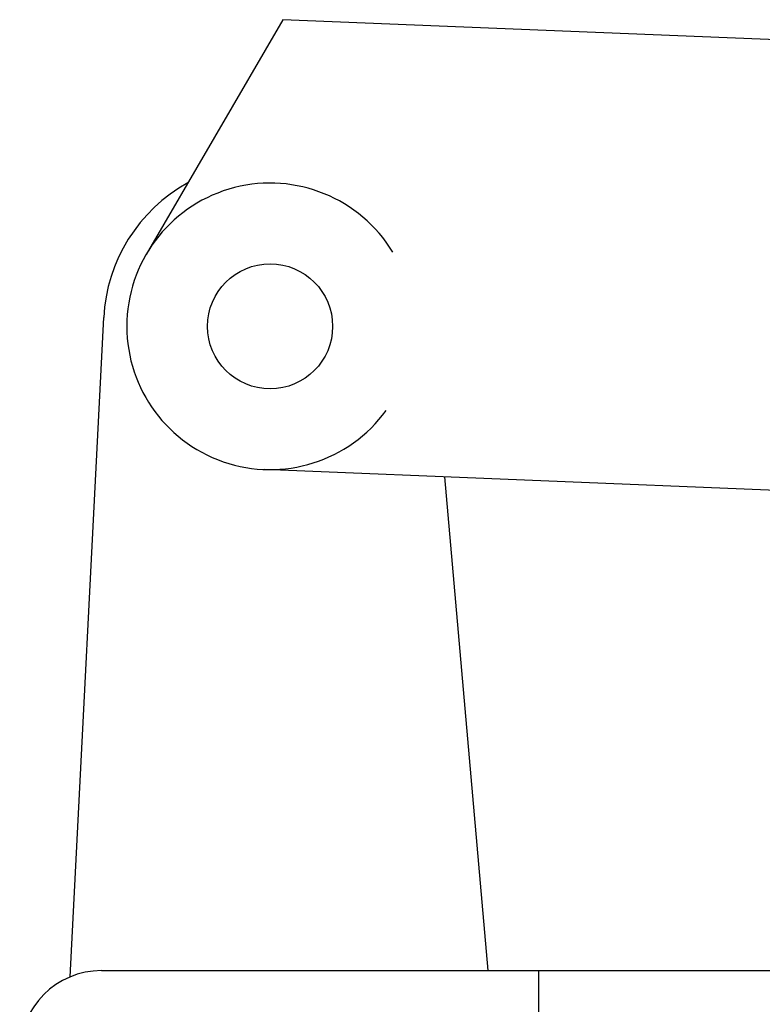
# Model space of a CAD drawing. Extents: x 1529 to 4201, y -422 to 622.
# Tile 122 of 256: x 1997.79 to 1998.92, y 497.76 to 499.26. Entities that reach past the tile are written whole.
import ezdxf

# ---------------------------------------------------------------- set-up
doc = ezdxf.new("R2010")
doc.units = 0
doc.header["$MEASUREMENT"] = 0
doc.layers.add('FILL-CAP', color=1, linetype='CONTINUOUS')

msp = doc.modelspace()

# ---------------------------------------------------------------- linework, layer by layer
at = {"layer": 'FILL-CAP', "linetype": 'Continuous'}
for p, q in [((1998.18743, 499.26443), (1997.97908, 498.90601)), ((2000.58666, 499.16595), (1998.18743, 499.26443)), ((1997.86328, 497.80259), (1997.91429, 498.80947)), ((1999.17185, 498.53594), (1998.15923, 498.57751)), ((1998.50095, 497.81206), (1998.43507, 498.56619)), ((1997.91101, 497.81206), (1999.09241, 497.81206)), ((1998.57851, 496.93706), (1998.57851, 497.81206))]:
    msp.add_line(p, q, dxfattribs=at)
at = {"layer": 'FILL-CAP', "color": 7, "linetype": 'Continuous'}
msp.add_circle((1998.1682, 498.79607), 0.0955, dxfattribs=at)
at = {"layer": 'FILL-CAP', "linetype": 'Continuous'}
for centre, radius, start, end in [((1998.16397, 498.79682), 0.25, 119.01975, 177.10011), ((1998.16828, 498.79607), 0.2188, 31.20748, 324.09013), ((1997.91101, 497.68706), 0.125, 90, 180)]:
    msp.add_arc(centre, radius, start, end, dxfattribs=at)

doc.saveas('drawing.dxf')
